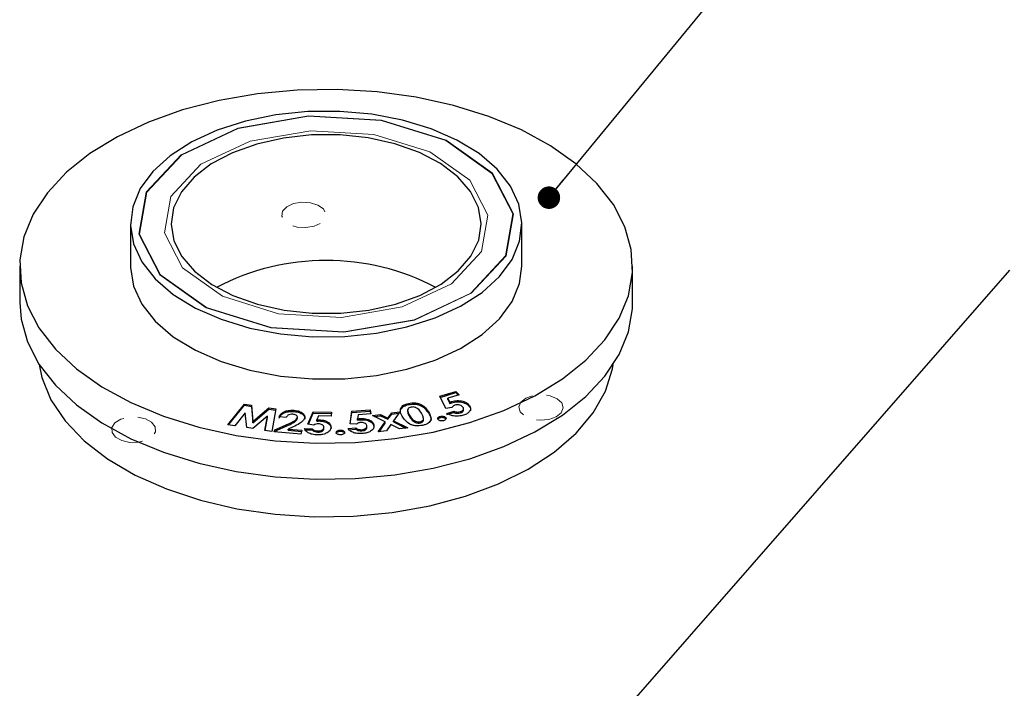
# Model space of a CAD drawing. Header units: millimetres. Extents: x 15 to 415, y 5 to 292.
# Tile 11 of 23: x 57 to 101, y 171 to 201. Entities that reach past the tile are written whole.
import ezdxf

# ---------------------------------------------------------------- set-up
doc = ezdxf.new("R2010")
doc.units = ezdxf.units.MM
doc.linetypes.add('HIDDEN', pattern=[1.905, 1.27, -0.635])
doc.dimstyles.new('SLDDIMSTYLE0', dxfattribs={"dimtxt": 0.18, "dimasz": 1.016, "dimexe": 0, "dimexo": 0.0625, "dimgap": 0, "dimtad": 0, "dimtih": 1, "dimtoh": 1, "dimdec": 0, "dimrnd": 1e-09, "dimzin": 0, "dimdsep": 46, "dimtxsty": 'Standard', "dimblk1": 'DOT', "dimblk2": 'DOT', "dimsah": 1, "dimcen": 0.09, "dimadec": 0, "dimazin": 0, "dimtfac": 1.016, "dimtdec": 0, "dimtofl": 0, "dimtmove": 0, "dimatfit": 3, "dimldrblk": 'DOT', "dimfxl": 1, "dimfrac": 2, "dimtolj": 1, "dimtzin": 0, "dimarcsym": 0})

# ---------------------------------------------------------------- blocks, each defined once
blk = doc.blocks.new('_Dot')
at = {"color": 0, "linetype": 'ByBlock', "lineweight": -2}
blk.add_line((-0.5, 0), (-1, 0), dxfattribs=at)
at = {"color": 0, "linetype": 'ByBlock', "const_width": 0.5}
blk.add_lwpolyline([(-0.25, 0, 1), (0.25, 0, 1)], format="xyb", close=True, dxfattribs=at)

msp = doc.modelspace()

# ---------------------------------------------------------------- linework, layer by layer
at = {"color": 7, "linetype": 'Continuous', "lineweight": 25}
for p, q in [((61.7484, 192.2396), (61.7484, 190.3341)), ((79.4151, 190.3341), (79.4151, 192.2396)), ((56.7484, 190.3341), (56.7484, 188.7008)), ((84.4151, 188.7008), (84.4151, 190.3341)), ((75.7111, 184.4637), (76.4384, 184.6882)), ((75.9846, 183.9082), (75.7111, 184.4637)), ((75.7344, 184.4165), (76.4384, 184.6337)), ((76.5842, 184.531), (76.0775, 184.3748)), ((76.4384, 184.6882), (76.5842, 184.531)), ((76.4384, 184.6337), (76.4384, 184.6882)), ((76.4384, 184.6337), (76.5449, 184.5189)), ((66.1395, 183.1838), (66.8933, 184.1144)), ((66.1786, 183.1777), (66.8933, 184.0599)), ((66.8933, 184.1144), (67.2085, 184.0647)), ((66.8933, 184.0599), (66.8933, 184.1144)), ((66.8933, 184.0599), (67.2085, 184.0102)), ((67.2085, 184.0647), (67.2774, 183.322)), ((67.2085, 184.0102), (67.2085, 184.0647)), ((67.2085, 184.0102), (67.2774, 183.2675)), ((74.2986, 184.0899), (74.2986, 184.1443)), ((76.0775, 184.3748), (76.1651, 184.1918)), ((76.0775, 184.3204), (76.0775, 184.3748)), ((76.0775, 184.3204), (76.1651, 184.1373)), ((76.1651, 184.1373), (76.1651, 184.1918)), ((76.2576, 184.1768), (76.2576, 184.2313)), ((77.0229, 184.0321), (77.0229, 184.0866)), ((66.9305, 183.7219), (66.4532, 183.1345)), ((66.994, 183.0492), (66.9305, 183.7219)), ((67.2774, 183.322), (67.9963, 183.9405)), ((67.2774, 183.2675), (67.9963, 183.886)), ((67.9297, 183.5644), (67.2778, 183.0045)), ((67.8197, 182.9191), (67.9297, 183.5644)), ((67.9297, 183.51), (67.9297, 183.5644)), ((67.9963, 183.9405), (68.3067, 183.8915)), ((67.9963, 183.886), (67.9963, 183.9405)), ((67.9963, 183.886), (68.2976, 183.8385)), ((68.3067, 183.8915), (68.1301, 182.8701)), ((69.1405, 183.777), (69.1405, 183.8314)), ((69.7544, 183.2048), (70.0002, 183.762)), ((69.7769, 183.2014), (70.0002, 183.7075)), ((70.0002, 183.762), (70.8203, 183.7456)), ((70.0002, 183.7075), (70.0002, 183.762)), ((70.0002, 183.7075), (70.8171, 183.6913)), ((70.2382, 183.5798), (70.1558, 183.397)), ((70.8098, 183.5683), (70.2382, 183.5798)), ((70.8203, 183.7456), (70.8098, 183.5683)), ((71.6616, 183.2175), (71.7457, 183.7914)), ((71.6695, 183.2171), (71.7457, 183.7369)), ((71.7457, 183.7914), (72.5612, 183.8528)), ((71.7457, 183.7369), (72.5612, 183.7984)), ((71.7457, 183.7369), (71.7457, 183.7914)), ((72.0332, 183.6338), (72.0032, 183.4453)), ((72.6012, 183.6766), (72.0332, 183.6338)), ((72.5612, 183.8528), (72.6012, 183.6766)), ((72.5612, 183.7984), (72.5612, 183.8528)), ((72.5612, 183.7984), (72.589, 183.6757)), ((72.6728, 183.5923), (73.0405, 183.644)), ((73.2512, 183.3083), (72.6728, 183.5923)), ((72.759, 183.55), (73.0405, 183.5896)), ((73.0405, 183.644), (73.3717, 183.48)), ((73.0405, 183.5896), (73.0405, 183.644)), ((73.0405, 183.5896), (73.3717, 183.4256)), ((73.3717, 183.48), (73.538, 183.7141)), ((73.3717, 183.4256), (73.538, 183.6596)), ((73.538, 183.7141), (73.9022, 183.7656)), ((73.538, 183.6596), (73.538, 183.7141)), ((73.538, 183.6596), (73.8596, 183.7051)), ((73.9022, 183.7656), (73.6165, 183.3599)), ((73.9489, 183.8704), (73.9489, 183.9248)), ((74.2598, 183.8351), (74.2598, 183.767)), ((75.7278, 183.5049), (75.7278, 183.5593)), ((76.254, 183.9513), (75.9846, 183.9082)), ((76.026, 183.6929), (76.3365, 183.7886)), ((76.026, 183.6385), (76.3365, 183.7342)), ((76.3365, 183.7342), (76.3365, 183.7886)), ((76.639, 183.718), (76.639, 183.7724)), ((76.7784, 183.8464), (76.7784, 183.9145)), ((66.4532, 183.1345), (66.1395, 183.1838)), ((67.2774, 183.2675), (67.2774, 183.322)), ((67.8287, 182.9176), (67.9297, 183.51)), ((68.2631, 182.9486), (68.8793, 183.2202)), ((68.2631, 182.8942), (68.8793, 183.1658)), ((68.7794, 183.506), (68.4574, 183.5326)), ((69.2796, 183.4468), (69.277, 183.4714)), ((69.2796, 183.4468), (69.2796, 183.5013)), ((69.2825, 183.4648), (69.2825, 183.5329)), ((70.024, 183.1643), (69.7544, 183.2048)), ((70.1558, 183.3426), (70.1558, 183.397)), ((70.2695, 183.3501), (70.2695, 183.4045)), ((71.939, 183.203), (71.6616, 183.2175)), ((72.0032, 183.3909), (72.0032, 183.4453)), ((72.1137, 183.409), (72.1137, 183.4635)), ((72.4194, 183.0521), (72.4194, 183.1202)), ((72.7387, 183.1184), (72.7387, 183.1728)), ((72.9357, 182.8574), (73.2512, 183.3083)), ((72.9779, 182.8634), (73.2512, 183.2539)), ((73.2512, 183.2539), (73.2512, 183.3083)), ((73.4947, 183.1896), (73.2988, 182.9086)), ((73.3717, 183.4256), (73.3717, 183.48)), ((73.8962, 182.9928), (73.4947, 183.1896)), ((73.6165, 183.3599), (74.2639, 183.0447)), ((73.6165, 183.3055), (73.6165, 183.3599)), ((73.6165, 183.3055), (74.1772, 183.0324)), ((74.8287, 183.2647), (74.8287, 183.3192)), ((74.9686, 183.3676), (74.9686, 183.4221)), ((74.9753, 183.4054), (74.9753, 183.4734)), ((75.9753, 183.4523), (75.9753, 183.5067)), ((67.2778, 183.0045), (66.994, 183.0492)), ((68.1301, 182.8701), (67.8197, 182.9191)), ((68.2405, 182.8573), (68.2631, 182.9486)), ((69.4439, 182.7575), (68.2405, 182.8573)), ((68.2537, 182.8562), (68.2631, 182.8942)), ((68.2631, 182.8942), (68.2631, 182.9486)), ((69.0935, 183.0877), (68.8694, 182.9853)), ((68.8694, 182.9853), (69.4879, 182.934)), ((68.8694, 182.9309), (68.8694, 182.9853)), ((68.8694, 182.9309), (69.4746, 182.8807)), ((69.4879, 182.934), (69.4439, 182.7575)), ((69.6047, 183.0075), (69.9548, 183.0005)), ((69.6047, 182.9531), (69.9548, 182.9461)), ((69.9548, 182.9461), (69.9548, 183.0005)), ((70.2011, 182.8448), (70.2011, 182.8993)), ((70.4766, 183.0039), (70.4766, 183.0584)), ((70.4768, 183.0071), (70.4768, 183.0752)), ((71.2163, 182.8882), (71.2163, 182.9426)), ((71.5689, 183.0086), (71.9167, 183.0346)), ((71.5689, 182.9541), (71.9167, 182.9802)), ((71.9167, 182.9802), (71.9167, 183.0346)), ((72.1894, 182.9037), (72.1894, 182.9582)), ((73.2988, 182.9086), (72.9357, 182.8574)), ((74.2639, 183.0447), (73.8962, 182.9928))]:
    msp.add_line(p, q, dxfattribs=at)
at = {"color": 7, "linetype": 'Continuous', "lineweight": 25, "flags": 128}
for points in [[(71.8892, 182.386), (73.6755, 182.5525), (75.409, 182.8521), (77.0598, 183.2798), (78.5997, 183.8281), (80.0025, 184.4878), (81.2441, 185.2475), (82.3033, 186.0942), (83.1619, 187.0135), (83.8052, 187.9896), (84.2223, 189.0058), (84.406, 190.0448), (84.3532, 191.0887), (84.0647, 192.1197), (83.5455, 193.1201), (82.8046, 194.0728), (81.8545, 194.9616), (80.7115, 195.7712), (79.3951, 196.4878), (77.928, 197.0991), (76.3352, 197.5946), (74.644, 197.9659), (72.8832, 198.2067), (71.0831, 198.3127), (69.2743, 198.2822), (67.488, 198.1157), (65.7546, 197.8161), (64.1038, 197.3884), (62.5638, 196.8401), (61.161, 196.1804), (59.9194, 195.4207), (58.8603, 194.574), (58.0017, 193.6547), (57.3583, 192.6786), (56.9412, 191.6624), (56.7575, 190.6234), (56.8104, 189.5795), (57.0988, 188.5485), (57.618, 187.5481), (58.359, 186.5954), (59.3091, 185.7066), (60.4521, 184.897), (61.7684, 184.1804), (63.2355, 183.5691), (64.8283, 183.0735), (66.5196, 182.7022), (68.2803, 182.4615), (70.0805, 182.3555), (71.8892, 182.386)], [(71.4166, 187.1643), (72.8527, 187.3128), (74.2267, 187.5957), (75.5014, 188.0053), (76.6419, 188.5304), (77.617, 189.1567), (78.4003, 189.867), (78.9703, 190.6421), (79.3114, 191.4608), (79.4145, 192.3007), (79.2766, 193.1389), (78.9015, 193.9526), (78.2995, 194.7196), (77.487, 195.4189), (76.4861, 196.0315), (75.3242, 196.5407), (74.0329, 196.9325), (72.6475, 197.1963), (71.2057, 197.325), (69.7469, 197.3149), (68.3109, 197.1664), (66.9368, 196.8834), (65.6622, 196.4739), (64.5217, 195.9488), (63.5465, 195.3225), (62.7633, 194.6121), (62.1933, 193.8371), (61.8521, 193.0184), (61.7491, 192.1785), (61.887, 191.3403), (62.262, 190.5266), (62.864, 189.7596), (63.6765, 189.0603), (64.6774, 188.4477), (65.8393, 187.9385), (67.1306, 187.5467), (68.5161, 187.2828), (69.9578, 187.1542), (71.4166, 187.1643)], [(71.2434, 188.2177), (72.5126, 188.3563), (73.7161, 188.6272), (74.8128, 189.0211), (75.7655, 189.5246), (76.5416, 190.1205), (77.1148, 190.7887), (77.4655, 191.5062), (77.5818, 192.2487), (77.4597, 192.9909), (77.1034, 193.7075), (76.525, 194.3741), (75.7442, 194.9681), (74.7876, 195.4691), (73.6878, 195.8601), (72.4822, 196.1279), (71.2119, 196.2632), (69.9202, 196.2615), (68.651, 196.1229), (67.4475, 195.852), (66.3507, 195.4581), (65.3981, 194.9546), (64.622, 194.3586), (64.0488, 193.6905), (63.6981, 192.973), (63.5818, 192.2305), (63.7039, 191.4883), (64.0602, 190.7717), (64.6386, 190.1051), (65.4194, 189.5111), (66.3759, 189.0101), (67.4757, 188.6191), (68.6813, 188.3513), (69.9516, 188.216), (71.2434, 188.2177)], [(61.7484, 190.3341), (61.7491, 190.273), (61.887, 189.4348), (62.262, 188.6211), (62.864, 187.8541), (63.6765, 187.1548), (64.6774, 186.5422), (65.8393, 186.033), (67.1306, 185.6412), (68.5161, 185.3773), (69.9578, 185.2487), (71.4166, 185.2588)], [(71.4166, 185.2588), (72.8527, 185.4073), (74.2267, 185.6902), (75.5014, 186.0998), (76.6419, 186.6249), (77.617, 187.2512), (78.4003, 187.9616), (78.9703, 188.7366), (79.3114, 189.5553), (79.4151, 190.3341)], [(56.7484, 188.7008), (56.8104, 187.9462), (57.0988, 186.9153), (57.618, 185.9148), (58.359, 184.9621), (59.3091, 184.0733), (60.4521, 183.2637), (61.7684, 182.5471), (63.2355, 181.9358), (64.8283, 181.4403), (66.5196, 181.069), (68.2803, 180.8282), (70.0805, 180.7222), (71.8892, 180.7527)], [(71.8892, 180.7527), (73.6755, 180.9192), (75.409, 181.2188), (77.0598, 181.6465), (78.5997, 182.1948), (80.0025, 182.8545), (81.2441, 183.6142), (82.3033, 184.461), (83.1619, 185.3802), (83.8052, 186.3563), (84.2223, 187.3726), (84.406, 188.4115), (84.4151, 188.7008)], [(57.6264, 185.9018), (57.754, 185.3059), (58.1606, 184.3091), (58.7987, 183.3536), (59.6562, 182.4571), (60.7173, 181.6364), (61.9621, 180.9067), (63.3674, 180.2816), (64.9072, 179.7727), (66.5527, 179.3897), (68.2732, 179.1395), (70.0368, 179.0268), (71.8104, 179.0538)], [(71.8104, 179.0538), (73.5612, 179.2199), (75.2565, 179.5221), (76.8647, 179.9547), (78.3559, 180.5096), (79.7023, 181.1766), (80.8787, 181.9432), (81.8634, 182.795), (82.6379, 183.7164), (83.1878, 184.69), (83.5029, 185.6977), (83.5371, 185.9018)]]:
    msp.add_lwpolyline(points, dxfattribs=at)
at = {"color": 7, "linetype": 'Continuous', "lineweight": 0, "flags": 128}
for points in [[(71.3851, 187.3558), (68.0857, 187.5501), (65.1663, 188.4584), (63.0714, 189.9423), (62.1198, 191.7759), (62.4565, 193.6802), (64.0302, 195.3651), (66.6013, 196.5742), (69.7784, 197.1234), (73.0778, 196.929), (75.9972, 196.0208), (78.0922, 194.5369), (79.0437, 192.7032), (78.707, 190.799), (77.1333, 189.1141), (74.5622, 187.905), (71.3851, 187.3558)], [(71.382, 187.375), (68.0955, 187.5685), (65.1876, 188.4732), (63.1008, 189.9513), (62.153, 191.7778), (62.4884, 193.6745), (64.0559, 195.3528), (66.6169, 196.5572), (69.7816, 197.1042), (73.068, 196.9107), (75.976, 196.006), (78.0627, 194.5279), (79.0105, 192.7014), (78.6752, 190.8047), (77.1076, 189.1264), (74.5466, 187.922), (71.382, 187.375)], [(71.2749, 188.0261), (68.4283, 188.1938), (65.9096, 188.9774), (64.1022, 190.2576), (63.2813, 191.8396), (63.5717, 193.4824), (64.9294, 194.9361), (67.1477, 195.9792), (69.8887, 196.453), (72.7352, 196.2854), (75.2539, 195.5018), (77.0613, 194.2216), (77.8823, 192.6396), (77.5918, 190.9967), (76.2341, 189.5431), (74.0159, 188.5), (71.2749, 188.0261)]]:
    msp.add_lwpolyline(points, dxfattribs=at)
at = {"color": 7, "linetype": 'HIDDEN', "lineweight": 0, "flags": 128}
for points in [[(69.4791, 193.2263), (69.1053, 193.1617), (68.8029, 193.0195), (68.6177, 192.8212), (68.5781, 192.5972), (68.6901, 192.3815), (68.9365, 192.2069), (69.28, 192.1001), (69.6682, 192.0772), (70.0419, 192.1418), (70.3444, 192.2841), (70.5296, 192.4823), (70.5692, 192.7063), (70.4572, 192.922), (70.2107, 193.0966), (69.8673, 193.2035), (69.4791, 193.2263)], [(81.1915, 183.7226), (81.2814, 183.9417), (81.2192, 184.1641), (81.0144, 184.3557), (80.698, 184.4875), (80.3183, 184.5394), (79.9331, 184.5035), (79.6011, 184.3853), (79.3727, 184.2027), (79.2828, 183.9836), (79.345, 183.7613), (79.5498, 183.5696), (79.8662, 183.4378), (80.2459, 183.3859), (80.631, 183.4218), (80.9631, 183.54), (81.1915, 183.7226)], [(61.0747, 182.6204), (61.3585, 182.4658), (61.7232, 182.3858), (62.1132, 182.3924), (62.4692, 182.4846), (62.7369, 182.6484), (62.8757, 182.8589), (62.8643, 183.084), (62.7045, 183.2894), (62.4206, 183.4439), (62.056, 183.524), (61.6659, 183.5174), (61.31, 183.4252), (61.0422, 183.2614), (60.9035, 183.0509), (60.9149, 182.8258), (61.0747, 182.6204)]]:
    msp.add_lwpolyline(points, dxfattribs=at)
at = {"color": 7, "linetype": 'Continuous', "lineweight": 25}
msp.add_arc((70.5818, 179.9062), 10.6889, 62.43033, 117.56967, dxfattribs=at)
for points, knots in [([(73.9489, 183.9248), (73.9648, 183.9524), (73.9966, 184.0076), (74.1086, 184.092), (74.2266, 184.1245), (74.2986, 184.1443)], [0, 0, 0, 0, 0.2805837, 0.560912, 1, 1, 1, 1]), ([(73.9489, 183.8704), (73.9648, 183.898), (73.9966, 183.9531), (74.1086, 184.0376), (74.2266, 184.0701), (74.2986, 184.0899)], [0, 0, 0, 0, 0.2805837, 0.560912, 1, 1, 1, 1]), ([(74.2986, 184.1443), (74.4024, 184.1583), (74.5585, 184.1792), (74.7587, 184.1364), (75.0121, 184.0277), (75.1132, 183.884), (75.1941, 183.7691)], [0, 0, 0, 0, 0.24912956, 0.37467457, 0.50038685, 1, 1, 1, 1]), ([(74.2986, 184.0899), (74.4024, 184.1038), (74.5585, 184.1248), (74.7587, 184.082), (75.0121, 183.9732), (75.1132, 183.8295), (75.1941, 183.7147)], [0, 0, 0, 0, 0.24912956, 0.37467457, 0.50038685, 1, 1, 1, 1]), ([(76.1651, 184.1918), (76.1811, 184.2001), (76.2098, 184.215), (76.243, 184.2263), (76.2576, 184.2313)], [0, 0, 0, 0, 0.5599931, 1, 1, 1, 1]), ([(76.1651, 184.1373), (76.1811, 184.1457), (76.2098, 184.1606), (76.243, 184.1719), (76.2576, 184.1768)], [0, 0, 0, 0, 0.5599931, 1, 1, 1, 1]), ([(76.3896, 184.0652), (76.3704, 184.0579), (76.3318, 184.0432), (76.2833, 184.0037), (76.2651, 183.9711), (76.254, 183.9513)], [0, 0, 0, 0, 0.27982305, 0.55996938, 1, 1, 1, 1]), ([(76.2576, 184.2313), (76.3367, 184.2495), (76.4949, 184.2861), (76.7341, 184.2548), (76.9169, 184.1843), (76.9875, 184.1192), (77.0229, 184.0866)], [0, 0, 0, 0, 0.27957302, 0.55901857, 0.77926117, 1, 1, 1, 1]), ([(76.2576, 184.1768), (76.3367, 184.1951), (76.4949, 184.2316), (76.7341, 184.2004), (76.9169, 184.1298), (76.9875, 184.0647), (77.0229, 184.0321)], [0, 0, 0, 0, 0.27957302, 0.55901857, 0.77926117, 1, 1, 1, 1]), ([(76.7398, 183.9908), (76.7186, 184.0098), (76.6762, 184.0479), (76.577, 184.0775), (76.4753, 184.0855), (76.4182, 184.072), (76.3896, 184.0652)], [0, 0, 0, 0, 0.2801901, 0.5596768, 0.7799154, 1, 1, 1, 1]), ([(76.639, 183.7724), (76.6727, 183.7862), (76.7401, 183.8138), (76.7806, 183.8783), (76.7795, 183.9398), (76.753, 183.9738), (76.7398, 183.9908)], [0, 0, 0, 0, 0.2792843, 0.5588652, 0.7792409, 1, 1, 1, 1]), ([(77.0229, 184.0866), (77.0566, 184.0383), (77.1239, 183.9417), (77.0746, 183.7957), (76.9575, 183.679), (76.8392, 183.6344), (76.7801, 183.6122)], [0, 0, 0, 0, 0.27972402, 0.55943755, 0.77965113, 1, 1, 1, 1]), ([(77.0229, 184.0321), (77.0606, 183.9836), (77.1196, 183.9078), (77.0861, 183.8287), (77.0741, 183.8002)], [0, 0, 0, 0, 0.6399485, 1, 1, 1, 1]), ([(68.4574, 183.5326), (68.4808, 183.583), (68.5274, 183.6834), (68.7093, 183.7902), (68.9287, 183.8398), (69.0698, 183.8342), (69.1405, 183.8314)], [0, 0, 0, 0, 0.280347, 0.559473, 0.7794998, 1, 1, 1, 1]), ([(68.4574, 183.4782), (68.4808, 183.5285), (68.5274, 183.6289), (68.7093, 183.7358), (68.9287, 183.7854), (69.0698, 183.7798), (69.1405, 183.777)], [0, 0, 0, 0, 0.280347, 0.559473, 0.7794998, 1, 1, 1, 1]), ([(69.0745, 183.6545), (69.0332, 183.6547), (68.9507, 183.6552), (68.8271, 183.6008), (68.7975, 183.542), (68.7794, 183.506)], [0, 0, 0, 0, 0.2799824, 0.5603407, 1, 1, 1, 1]), ([(69.2796, 183.5013), (69.2809, 183.5218), (69.2835, 183.5627), (69.2299, 183.613), (69.156, 183.6445), (69.1016, 183.6512), (69.0745, 183.6545)], [0, 0, 0, 0, 0.2796924, 0.5590764, 0.7793622, 1, 1, 1, 1]), ([(69.1405, 183.8314), (69.2178, 183.8208), (69.3724, 183.7994), (69.533, 183.7058), (69.6153, 183.5968), (69.6129, 183.525), (69.6117, 183.4892)], [0, 0, 0, 0, 0.2800205, 0.5593219, 0.7798799, 1, 1, 1, 1]), ([(69.1405, 183.777), (69.2178, 183.7663), (69.3724, 183.745), (69.533, 183.6514), (69.6153, 183.5424), (69.6129, 183.4706), (69.6117, 183.4347)], [0, 0, 0, 0, 0.2800205, 0.5593219, 0.7798799, 1, 1, 1, 1]), ([(74.0478, 183.5177), (74.0022, 183.5919), (73.9208, 183.7242), (73.9403, 183.8636), (73.9489, 183.9248)], [0, 0, 0, 0, 0.5611741, 1, 1, 1, 1]), ([(74.4145, 183.9749), (74.3858, 183.9666), (74.3284, 183.95), (74.2556, 183.8861), (74.2567, 183.7523), (74.3201, 183.6487), (74.3624, 183.5796)], [0, 0, 0, 0, 0.1248552, 0.2497109, 0.4986922, 1, 1, 1, 1]), ([(74.2687, 183.7734), (74.2664, 183.7615), (74.2498, 183.6763), (74.3104, 183.595), (74.3624, 183.5251)], [0, 0, 0, 0, 0.1402123, 1, 1, 1, 1]), ([(74.3624, 183.5796), (74.4044, 183.514), (74.4673, 183.4158), (74.6216, 183.3278), (74.7402, 183.3067), (74.7992, 183.315), (74.8287, 183.3192)], [0, 0, 0, 0, 0.5013515, 0.7501443, 0.8751459, 1, 1, 1, 1]), ([(74.8839, 183.7018), (74.8409, 183.7688), (74.7765, 183.869), (74.6251, 183.9618), (74.5055, 183.9869), (74.4448, 183.9789), (74.4145, 183.9749)], [0, 0, 0, 0, 0.5014324, 0.7504584, 0.8753393, 1, 1, 1, 1]), ([(74.9686, 183.4221), (74.9676, 183.4757), (74.9656, 183.5718), (74.909, 183.662), (74.8839, 183.7018)], [0, 0, 0, 0, 0.5584956, 1, 1, 1, 1]), ([(75.1941, 183.7691), (75.2588, 183.6522), (75.3399, 183.5057), (75.2751, 183.3279), (75.1993, 183.2477), (75.0793, 183.1872), (74.9834, 183.1637), (74.9354, 183.1519)], [0, 0, 0, 0, 0.4985494, 0.6240329, 0.7492553, 0.8745032, 1, 1, 1, 1]), ([(75.1941, 183.7147), (75.2694, 183.5968), (75.3475, 183.4745), (75.2988, 183.354), (75.2971, 183.3496)], [0, 0, 0, 0, 0.9638115, 1, 1, 1, 1]), ([(75.6349, 183.4166), (75.6264, 183.4318), (75.6094, 183.4623), (75.6307, 183.5065), (75.6714, 183.5406), (75.709, 183.5531), (75.7278, 183.5593)], [0, 0, 0, 0, 0.2795586, 0.5593945, 0.7797832, 1, 1, 1, 1]), ([(75.7278, 183.5593), (75.7542, 183.5643), (75.8069, 183.5743), (75.8833, 183.5622), (75.9433, 183.5395), (75.9647, 183.5176), (75.9753, 183.5067)], [0, 0, 0, 0, 0.2795542, 0.559314, 0.7795311, 1, 1, 1, 1]), ([(76.7801, 183.6122), (76.708, 183.5944), (76.5639, 183.5589), (76.3409, 183.5696), (76.1556, 183.6174), (76.0692, 183.6677), (76.026, 183.6929)], [0, 0, 0, 0, 0.2798911, 0.5594218, 0.7795834, 1, 1, 1, 1]), ([(76.3365, 183.7886), (76.362, 183.7795), (76.4129, 183.7614), (76.5207, 183.7478), (76.5942, 183.7631), (76.639, 183.7724)], [0, 0, 0, 0, 0.2811717, 0.5619442, 1, 1, 1, 1]), ([(76.3365, 183.7342), (76.362, 183.7251), (76.4129, 183.7069), (76.5207, 183.6934), (76.5942, 183.7087), (76.639, 183.718)], [0, 0, 0, 0, 0.2811717, 0.5619442, 1, 1, 1, 1]), ([(76.639, 183.718), (76.6722, 183.7317), (76.7385, 183.7593), (76.7788, 183.8138), (76.7752, 183.8452), (76.7743, 183.8532)], [0, 0, 0, 0, 0.4266212, 0.8536957, 1, 1, 1, 1]), ([(68.8793, 183.2202), (68.9749, 183.2627), (69.108, 183.322), (69.24, 183.4222), (69.2664, 183.475), (69.2796, 183.5013)], [0, 0, 0, 0, 0.5604377, 0.7805503, 1, 1, 1, 1]), ([(68.8793, 183.1658), (68.9749, 183.2083), (69.108, 183.2675), (69.24, 183.3678), (69.2664, 183.4205), (69.2796, 183.4468)], [0, 0, 0, 0, 0.5604377, 0.7805503, 1, 1, 1, 1]), ([(69.6117, 183.4892), (69.5892, 183.4429), (69.5441, 183.3503), (69.3591, 183.2132), (69.1943, 183.1353), (69.0935, 183.0877)], [0, 0, 0, 0, 0.2792723, 0.5593369, 1, 1, 1, 1]), ([(70.2397, 183.2232), (70.1938, 183.219), (70.1113, 183.2114), (70.0508, 183.1788), (70.024, 183.1643)], [0, 0, 0, 0, 0.5574472, 1, 1, 1, 1]), ([(70.1558, 183.397), (70.1768, 183.3995), (70.2144, 183.4039), (70.2527, 183.4043), (70.2695, 183.4045)], [0, 0, 0, 0, 0.5600037, 1, 1, 1, 1]), ([(70.1558, 183.3426), (70.1768, 183.3451), (70.2144, 183.3495), (70.2527, 183.3499), (70.2695, 183.3501)], [0, 0, 0, 0, 0.5600037, 1, 1, 1, 1]), ([(70.4766, 183.0584), (70.4748, 183.0809), (70.4713, 183.1259), (70.4116, 183.18), (70.3309, 183.216), (70.2701, 183.2208), (70.2397, 183.2232)], [0, 0, 0, 0, 0.2803881, 0.5600645, 0.780085, 1, 1, 1, 1]), ([(70.2695, 183.4045), (70.3534, 183.3974), (70.5211, 183.3832), (70.7004, 183.2877), (70.7963, 183.1741), (70.8007, 183.0977), (70.803, 183.0595)], [0, 0, 0, 0, 0.2795411, 0.5589894, 0.7792949, 1, 1, 1, 1]), ([(70.2695, 183.3501), (70.3534, 183.343), (70.5211, 183.3288), (70.7004, 183.2332), (70.7963, 183.1196), (70.8007, 183.0433), (70.803, 183.005)], [0, 0, 0, 0, 0.2795411, 0.5589894, 0.7792949, 1, 1, 1, 1]), ([(72.1355, 183.2818), (72.113, 183.2788), (72.0681, 183.2728), (71.9988, 183.2458), (71.9617, 183.2192), (71.939, 183.203)], [0, 0, 0, 0, 0.279782, 0.5599101, 1, 1, 1, 1]), ([(72.0032, 183.4453), (72.0232, 183.45), (72.059, 183.4582), (72.097, 183.4619), (72.1137, 183.4635)], [0, 0, 0, 0, 0.5600549, 1, 1, 1, 1]), ([(72.0032, 183.3909), (72.0232, 183.3955), (72.059, 183.4037), (72.097, 183.4074), (72.1137, 183.409)], [0, 0, 0, 0, 0.5600549, 1, 1, 1, 1]), ([(72.1137, 183.4635), (72.1987, 183.4644), (72.3684, 183.4663), (72.5724, 183.3886), (72.6997, 183.2855), (72.7257, 183.2104), (72.7387, 183.1728)], [0, 0, 0, 0, 0.2795301, 0.55898, 0.7792647, 1, 1, 1, 1]), ([(72.1137, 183.409), (72.1987, 183.41), (72.3684, 183.4119), (72.5724, 183.3341), (72.6997, 183.2311), (72.7257, 183.156), (72.7387, 183.1184)], [0, 0, 0, 0, 0.2795301, 0.55898, 0.7792647, 1, 1, 1, 1]), ([(72.416, 183.141), (72.4078, 183.1631), (72.3914, 183.2072), (72.3176, 183.2552), (72.2277, 183.2834), (72.1662, 183.2823), (72.1355, 183.2818)], [0, 0, 0, 0, 0.2802867, 0.5598268, 0.7799051, 1, 1, 1, 1]), ([(72.1894, 182.9582), (72.2292, 182.9642), (72.3088, 182.9761), (72.3861, 183.0279), (72.422, 183.0855), (72.418, 183.1225), (72.416, 183.141)], [0, 0, 0, 0, 0.279348, 0.5589315, 0.7792579, 1, 1, 1, 1]), ([(72.7387, 183.1728), (72.7405, 183.121), (72.7442, 183.0173), (72.6089, 182.8912), (72.4285, 182.8063), (72.291, 182.7887), (72.2223, 182.7799)], [0, 0, 0, 0, 0.2797182, 0.5594138, 0.7796437, 1, 1, 1, 1]), ([(74.9354, 183.1519), (74.833, 183.1372), (74.6792, 183.1152), (74.4808, 183.1567), (74.2281, 183.2621), (74.1279, 183.4042), (74.0478, 183.5177)], [0, 0, 0, 0, 0.249375, 0.37491005, 0.50066257, 1, 1, 1, 1]), ([(74.3624, 183.5251), (74.4044, 183.4595), (74.4673, 183.3613), (74.6216, 183.2733), (74.7402, 183.2523), (74.7992, 183.2606), (74.8287, 183.2647)], [0, 0, 0, 0, 0.5013515, 0.7501443, 0.8751459, 1, 1, 1, 1]), ([(74.8287, 183.3192), (74.849, 183.3245), (74.8895, 183.3352), (74.9441, 183.3704), (74.9593, 183.4025), (74.9686, 183.4221)], [0, 0, 0, 0, 0.2802627, 0.5603404, 1, 1, 1, 1]), ([(74.8287, 183.2647), (74.849, 183.2701), (74.8895, 183.2808), (74.9441, 183.316), (74.9593, 183.348), (74.9686, 183.3676)], [0, 0, 0, 0, 0.2802627, 0.5603404, 1, 1, 1, 1]), ([(75.6284, 183.4338), (75.6305, 183.4407), (75.6366, 183.4598), (75.6723, 183.486), (75.7093, 183.4986), (75.7278, 183.5049)], [0, 0, 0, 0, 0.2182893, 0.6092971, 1, 1, 1, 1]), ([(75.8832, 183.3636), (75.8567, 183.3586), (75.8039, 183.3486), (75.7271, 183.3607), (75.6674, 183.3839), (75.6457, 183.4057), (75.6349, 183.4166)], [0, 0, 0, 0, 0.2795526, 0.5593327, 0.7797242, 1, 1, 1, 1]), ([(75.7278, 183.5049), (75.7542, 183.5099), (75.8069, 183.5198), (75.8833, 183.5078), (75.9433, 183.485), (75.9647, 183.4632), (75.9753, 183.4523)], [0, 0, 0, 0, 0.2795542, 0.559314, 0.7795311, 1, 1, 1, 1]), ([(75.9753, 183.5067), (75.9838, 183.4914), (76.0009, 183.4609), (75.9798, 183.4167), (75.94, 183.3822), (75.9021, 183.3698), (75.8832, 183.3636)], [0, 0, 0, 0, 0.27952785, 0.55936448, 0.77961211, 1, 1, 1, 1]), ([(70.1832, 182.7207), (70.1059, 182.7262), (69.9513, 182.7373), (69.7686, 182.8107), (69.6506, 182.9052), (69.62, 182.9734), (69.6047, 183.0075)], [0, 0, 0, 0, 0.2799133, 0.5594042, 0.7795726, 1, 1, 1, 1]), ([(69.9548, 183.0005), (69.9688, 182.9853), (69.9968, 182.9549), (70.0778, 182.9122), (70.1544, 182.9042), (70.2011, 182.8993)], [0, 0, 0, 0, 0.2811699, 0.561837, 1, 1, 1, 1]), ([(69.9548, 182.9461), (69.9688, 182.9309), (69.9968, 182.9005), (70.0778, 182.8578), (70.1544, 182.8497), (70.2011, 182.8448)], [0, 0, 0, 0, 0.2811699, 0.561837, 1, 1, 1, 1]), ([(70.803, 183.0595), (70.7903, 183.0081), (70.7649, 182.9055), (70.5956, 182.7941), (70.3941, 182.727), (70.2535, 182.7228), (70.1832, 182.7207)], [0, 0, 0, 0, 0.2797036, 0.5593712, 0.7796148, 1, 1, 1, 1]), ([(70.2011, 182.8993), (70.242, 182.9015), (70.3238, 182.9059), (70.4147, 182.9497), (70.4665, 183.0031), (70.4732, 183.0399), (70.4766, 183.0584)], [0, 0, 0, 0, 0.2792711, 0.5589541, 0.7792675, 1, 1, 1, 1]), ([(70.2011, 182.8448), (70.242, 182.847), (70.3238, 182.8514), (70.4147, 182.8952), (70.4665, 182.9487), (70.4732, 182.9855), (70.4766, 183.0039)], [0, 0, 0, 0, 0.2792711, 0.5589541, 0.7792675, 1, 1, 1, 1]), ([(71.0382, 182.83), (71.0401, 182.846), (71.0438, 182.8781), (71.0922, 182.9144), (71.1515, 182.9378), (71.1947, 182.941), (71.2163, 182.9426)], [0, 0, 0, 0, 0.2795568, 0.559402, 0.7797002, 1, 1, 1, 1]), ([(71.0382, 182.7756), (71.0401, 182.7916), (71.0438, 182.8236), (71.0922, 182.86), (71.1515, 182.8834), (71.1947, 182.8866), (71.2163, 182.8882)], [0, 0, 0, 0, 0.2795568, 0.559402, 0.7797002, 1, 1, 1, 1]), ([(71.2343, 182.7273), (71.2066, 182.7284), (71.1511, 182.7308), (71.0877, 182.7584), (71.0468, 182.7926), (71.0411, 182.8175), (71.0382, 182.83)], [0, 0, 0, 0, 0.27964832, 0.55935815, 0.77974015, 1, 1, 1, 1]), ([(71.2163, 182.9426), (71.244, 182.9415), (71.2994, 182.9392), (71.3631, 182.9119), (71.4037, 182.8776), (71.4097, 182.8527), (71.4127, 182.8403)], [0, 0, 0, 0, 0.2795603, 0.5593851, 0.779639, 1, 1, 1, 1]), ([(71.2163, 182.8882), (71.244, 182.887), (71.2994, 182.8848), (71.3631, 182.8574), (71.4037, 182.8232), (71.4097, 182.7983), (71.4127, 182.7859)], [0, 0, 0, 0, 0.2795603, 0.5593851, 0.779639, 1, 1, 1, 1]), ([(71.4127, 182.8403), (71.4107, 182.8243), (71.4066, 182.7923), (71.3584, 182.7559), (71.2991, 182.7323), (71.2559, 182.7289), (71.2343, 182.7273)], [0, 0, 0, 0, 0.27957821, 0.55926363, 0.77954739, 1, 1, 1, 1]), ([(72.2223, 182.7799), (72.1442, 182.778), (71.9883, 182.7743), (71.7871, 182.8297), (71.6434, 182.9117), (71.5937, 182.9763), (71.5689, 183.0086)], [0, 0, 0, 0, 0.2799191, 0.5593795, 0.7795349, 1, 1, 1, 1]), ([(71.9167, 183.0346), (71.9348, 183.0209), (71.971, 182.9934), (72.0639, 182.9592), (72.1419, 182.9586), (72.1894, 182.9582)], [0, 0, 0, 0, 0.28116448, 0.56181513, 1, 1, 1, 1]), ([(71.9167, 182.9802), (71.9348, 182.9664), (71.971, 182.939), (72.0639, 182.9047), (72.1419, 182.9041), (72.1894, 182.9037)], [0, 0, 0, 0, 0.28116448, 0.56181513, 1, 1, 1, 1]), ([(72.1894, 182.9037), (72.2293, 182.9097), (72.309, 182.9217), (72.3852, 182.9735), (72.4183, 183.0221), (72.4164, 183.0497), (72.4157, 183.0589)], [0, 0, 0, 0, 0.3141423, 0.6285495, 0.8763188, 1, 1, 1, 1])]:
    msp.add_open_spline(points, degree=3, knots=knots, dxfattribs=at)

# ---------------------------------------------------------------- leaders
at = {"color": 7, "linetype": 'Continuous', "lineweight": 0}
for points in [[(80.6359, 193.4297), (98.2887, 214.8948)], [(80.8778, 166.652), (101.4437, 190.1624)]]:
    msp.add_leader(points, dimstyle='SLDDIMSTYLE0', dxfattribs=at)

doc.saveas('drawing.dxf')
